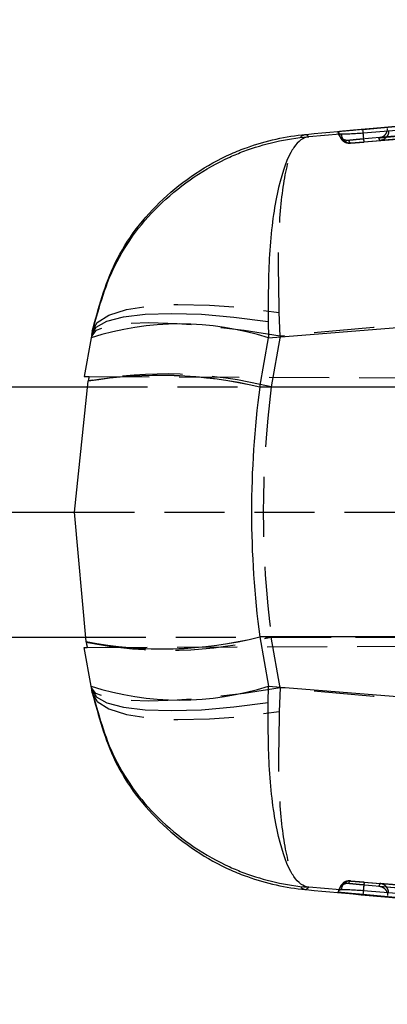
# Model space of a CAD drawing. Extents: x 35 to 394, y 29 to 281.
# Tile 9 of 23: x 306.46 to 314.24, y 133.34 to 154.16. Entities that reach past the tile are written whole.
import ezdxf

# ---------------------------------------------------------------- set-up
doc = ezdxf.new("R2010")
doc.units = 0
doc.linetypes.add('HIDDEN', pattern=[1.905, 1.27, -0.635])
doc.layers.get('0').update_dxf_attribs({"linetype": 'CONTINUOUS'})

msp = doc.modelspace()

# ---------------------------------------------------------------- linework, layer by layer
at = {"color": 7, "linetype": 'CONTINUOUS'}
for p, q in [((339.6815, 154.1584), (313.7233, 151.8391)), ((313.7233, 151.8391), (313.6947, 151.8365)), ((313.7233, 151.8381), (313.7233, 151.8391)), ((313.7233, 151.8381), (313.7238, 151.8381)), ((313.2387, 151.7358), (312.5752, 151.6829)), ((313.2283, 151.7357), (313.2387, 151.7358)), ((313.2649, 151.7366), (313.2387, 151.7358)), ((311.7217, 147.4284), (345.2113, 150.1152)), ((311.7149, 147.7774), (311.7217, 147.4284)), ((307.9691, 147.4292), (307.8254, 146.6144)), ((307.9816, 147.5001), (307.9691, 147.4292)), ((311.5387, 146.3903), (311.7217, 147.4284)), ((307.8254, 146.6144), (307.9278, 146.6139)), ((305.2987, 146.3973), (307.894, 146.3973)), ((307.6179, 143.7473), (307.9058, 146.5109)), ((307.9058, 146.5109), (307.9065, 146.5142)), ((311.5387, 146.3903), (311.5383, 146.3879)), ((345.4536, 146.3879), (311.5383, 146.3879)), ((305.2987, 143.7473), (307.6179, 143.7473)), ((307.8627, 141.0079), (307.6179, 143.7473)), ((305.2987, 141.0973), (307.8547, 141.0973)), ((307.8633, 141.0046), (307.8627, 141.0079)), ((345.4536, 141.1068), (311.5383, 141.1068)), ((311.5383, 141.1068), (311.5387, 141.1044)), ((311.5387, 141.1044), (311.7217, 140.0663)), ((307.8254, 140.8803), (307.8872, 140.8806)), ((307.9691, 140.0655), (307.8254, 140.8803)), ((307.9816, 139.9945), (307.9691, 140.0655)), ((311.7149, 139.7173), (311.7217, 140.0663)), ((311.7217, 140.0663), (345.2113, 137.3795)), ((313.2387, 135.7589), (312.5752, 135.8118)), ((313.2283, 135.759), (313.2387, 135.7589)), ((313.2649, 135.7581), (313.2387, 135.7589)), ((313.7233, 135.6556), (313.6947, 135.6582)), ((313.7233, 135.6566), (313.7238, 135.6566)), ((313.7233, 135.6566), (313.7233, 135.6556)), ((339.6815, 133.3363), (313.7233, 135.6556))]:
    msp.add_line(p, q, dxfattribs=at)
at = {"color": 7, "linetype": 'HIDDEN'}
for p, q in [((313.4691, 151.5512), (326.4519, 152.5897)), ((313.7529, 151.5726), (326.4519, 152.5897)), ((311.9742, 147.4675), (311.954, 147.9642)), ((311.9742, 147.4675), (311.7844, 146.3911)), ((307.9278, 146.6139), (352.7787, 146.4182)), ((307.894, 146.3973), (356.3529, 146.3973)), ((311.7844, 146.3911), (336.7274, 146.3911)), ((307.6179, 143.7473), (307.6161, 143.7473)), ((307.6179, 143.7473), (352.7787, 143.7473)), ((307.6179, 143.7473), (356.3529, 143.7473)), ((307.8547, 141.0973), (356.3529, 141.0973)), ((307.8872, 140.8806), (353.209, 141.0784)), ((311.9742, 140.0272), (311.7844, 141.1036)), ((311.7844, 141.1036), (336.7274, 141.1036)), ((311.9742, 140.0272), (311.954, 139.5305)), ((313.4691, 135.9435), (326.4519, 134.905)), ((313.7529, 135.9221), (326.4519, 134.905))]:
    msp.add_line(p, q, dxfattribs=at)
at = {"color": 8, "linetype": 'CONTINUOUS'}
for p, q in [((313.7238, 151.8381), (314.916, 151.9456)), ((313.7238, 135.6566), (314.826, 135.5572))]:
    msp.add_line(p, q, dxfattribs=at)
at = {"color": 7, "linetype": 'CONTINUOUS', "flags": 128}
for points in [[(326.4285, 152.7824), (326.0558, 152.7523), (324.4383, 152.6217), (317.968, 152.0992), (313.7302, 151.7572)], [(307.9816, 147.5001), (308.0777, 147.6545), (308.3042, 147.7801), (308.6534, 147.8727), (309.1138, 147.9294), (309.6699, 147.9482), (310.3033, 147.9285), (310.9926, 147.8709), (311.7149, 147.7774)], [(307.9816, 139.9945), (308.0777, 139.8402), (308.3042, 139.7146), (308.6534, 139.622), (309.1138, 139.5653), (309.6699, 139.5465), (310.3033, 139.5662), (310.9926, 139.6238), (311.7149, 139.7173)], [(326.4285, 134.7123), (326.0558, 134.7424), (324.4383, 134.873), (317.968, 135.3955), (313.7302, 135.7375)]]:
    msp.add_lwpolyline(points, dxfattribs=at)
at = {"color": 7, "linetype": 'HIDDEN', "flags": 128}
for points in [[(307.9937, 147.5688), (308.1004, 147.7562), (308.3462, 147.9116), (308.7222, 148.0296), (309.215, 148.1059), (309.8071, 148.1379), (310.4772, 148.1243), (311.2015, 148.0657), (311.954, 147.9642)], [(311.9742, 147.4675), (311.2086, 147.5854), (310.4713, 147.6728), (309.7896, 147.7266), (309.1886, 147.7448), (308.6907, 147.7266), (308.3141, 147.6728), (308.0729, 147.5854), (307.9759, 147.4675)], [(311.9742, 140.0272), (311.2086, 139.9093), (310.4713, 139.8219), (309.7896, 139.7681), (309.1886, 139.7499), (308.6907, 139.7681), (308.3141, 139.8219), (308.0729, 139.9093), (307.9759, 140.0272)], [(307.9937, 139.9259), (308.1004, 139.7385), (308.3462, 139.5831), (308.7222, 139.4651), (309.215, 139.3888), (309.8071, 139.3568), (310.4772, 139.3704), (311.2015, 139.429), (311.954, 139.5305)], [(313.4469, 135.9445), (313.4071, 135.9438), (313.3708, 135.9361)]]:
    msp.add_lwpolyline(points, dxfattribs=at)
at = {"color": 7, "linetype": 'HIDDEN'}
for centre, radius, start, end in [((313.4306, 151.7526), 0.203, 184.77717, 220.85535), ((313.4602, 151.7466), 0.1956, 182.92156, 272.62302), ((313.4255, 151.7481), 0.1962, 220.84125, 248.55375), ((313.4306, 151.7526), 0.203, 220.85566, 274.59551), ((309.5352, 137.3266), 9.3394, 76.06457, 100.03136), ((309.5975, 149.4503), 8.6284, 258.4146, 284.68192), ((313.4306, 135.7421), 0.203, 131.77814, 175.22285), ((313.4602, 135.7481), 0.1956, 87.37698, 177.07844)]:
    msp.add_arc(centre, radius, start, end, dxfattribs=at)
at = {"color": 7, "linetype": 'CONTINUOUS'}
for centre, radius, start, end in [((309.8441, 141.6066), 6.1171, 72.12414, 107.8491), ((309.4142, 137.3638), 9.2706, 76.75479, 99.36415), ((309.4125, 137.3645), 9.2728, 76.74425, 99.34664), ((309.4762, 149.3873), 8.5334, 259.10091, 283.98394), ((309.4747, 149.3857), 8.5346, 259.11691, 283.99514), ((309.8441, 145.8881), 6.1171, 252.1509, 287.87586)]:
    msp.add_arc(centre, radius, start, end, dxfattribs=at)
for centre, major_axis, ratio, start_param, end_param in [((310.87, 140.5004), (4.4185, 24.9568), 0.1601886, 1.3517692, 1.3558856), ((322.7798, 143.7473), (0, 15.225), 0.7497201, 1.3964826, 1.7451101), ((310.4481, 149.3873), (-7.6137, 43.3621), 0.0922166, 1.7491238, 1.7520386)]:
    msp.add_ellipse(centre, major_axis=major_axis, ratio=ratio, start_param=start_param, end_param=end_param, dxfattribs=at)
at = {"color": 7, "linetype": 'HIDDEN'}
for centre, major_axis, ratio, start_param, end_param in [((310.926, 140.8179), (4.1562, 23.4693), 0.17034, 1.3515258, 1.3555087), ((322.7798, 143.7473), (0, 15.225), 0.7333333, 1.3962634, 1.7453293), ((310.584, 148.6161), (-6.8477, 39.0179), 0.1024853, 1.7492994, 1.7523574)]:
    msp.add_ellipse(centre, major_axis=major_axis, ratio=ratio, start_param=start_param, end_param=end_param, dxfattribs=at)
for points, knots in [([(339.6985, 153.95), (333.6926, 153.4204), (325.0395, 152.6575), (316.3882, 151.8753), (313.7416, 151.636)], [0, 0, 0, 0, 0.6940826, 1, 1, 1, 1]), ([(314.0597, 151.6589), (318.3173, 152.0392), (326.8196, 152.7987), (335.3232, 153.5442), (339.5685, 153.9164)], [0, 0, 0, 0, 0.5007601, 1, 1, 1, 1]), ([(343.1873, 153.9611), (338.3086, 153.5644), (328.6072, 152.7757), (318.9055, 151.9928), (314.0827, 151.6037)], [0, 0, 0, 0, 0.502896, 1, 1, 1, 1]), ([(314.0597, 151.6589), (314.0603, 151.6589), (314.0725, 151.6599), (314.112, 151.6669), (314.1675, 151.6948), (314.2148, 151.7452), (314.2295, 151.7838), (314.2349, 151.7979)], [0, 0, 0, 0, 0.0094359, 0.1700866, 0.5566664, 0.8377043, 1, 1, 1, 1]), ([(314.2687, 151.8074), (314.2671, 151.7884), (314.2639, 151.7503), (314.2383, 151.6946), (314.192, 151.6412), (314.1359, 151.6125), (314.0964, 151.6049), (314.0834, 151.6037), (314.0827, 151.6037)], [0, 0, 0, 0, 0.1572191, 0.313515, 0.5425124, 0.8512115, 0.9921326, 1, 1, 1, 1]), ([(311.954, 147.9642), (311.943, 148.4454), (311.9196, 149.4616), (312.022, 150.7038), (312.1758, 151.325), (312.347, 151.6526), (312.4435, 151.7288), (312.523, 151.7334), (312.5239, 151.7334)], [0, 0, 0, 0, 0.22969966, 0.48510673, 0.74848255, 0.80477329, 0.99779423, 1, 1, 1, 1]), ([(313.4217, 151.6042), (313.4076, 151.6037), (313.3795, 151.6029), (313.3381, 151.6127), (313.2996, 151.6302), (313.2655, 151.6554), (313.2373, 151.687), (313.2164, 151.7238), (313.2051, 151.7581), (313.2023, 151.7796), (313.2013, 151.7872)], [0, 0, 0, 0, 0.1325175, 0.2650349, 0.3975524, 0.5300699, 0.6625874, 0.7951048, 0.9276223, 1, 1, 1, 1]), ([(313.7416, 151.636), (313.718, 151.6338), (313.6586, 151.6284), (313.5688, 151.6199), (313.4876, 151.6119), (313.4324, 151.606), (313.4252, 151.6048), (313.4217, 151.6042)], [0, 0, 0, 0, 0.1418471, 0.3564571, 0.5704803, 0.7858721, 1, 1, 1, 1]), ([(313.4217, 151.6042), (313.4221, 151.6031), (313.4244, 151.5976), (313.4328, 151.5781), (313.4407, 151.5623), (313.4469, 151.5502)], [0, 0, 0, 0, 0.0545865, 0.2729327, 1, 1, 1, 1]), ([(313.7529, 151.5726), (313.7516, 151.5754), (313.7491, 151.581), (313.7428, 151.6277), (313.7362, 151.6899), (313.7321, 151.7367), (313.7304, 151.7572)], [0, 0, 0, 0, 0.2645272, 0.5290544, 0.7935815, 1, 1, 1, 1]), ([(313.7416, 151.636), (313.7415, 151.638), (313.7413, 151.6415), (313.739, 151.668), (313.7358, 151.7045), (313.7327, 151.7401), (313.7313, 151.7551)], [0, 0, 0, 0, 0.27056347, 0.4853406, 0.78296653, 1, 1, 1, 1]), ([(314.0827, 151.6037), (314.0789, 151.6121), (314.0711, 151.629), (314.0635, 151.6489), (314.0597, 151.6589)], [0, 0, 0, 0, 0.4990478, 1, 1, 1, 1]), ([(313.3537, 151.5655), (313.3589, 151.5632), (313.3739, 151.5566), (313.397, 151.5518), (313.4185, 151.5497), (313.4298, 151.5495), (313.4363, 151.5495), (313.4438, 151.5497), (313.454, 151.5503), (313.468, 151.5511), (313.4766, 151.5517)], [0, 0, 0, 0, 0.08197862, 0.23511446, 0.33940101, 0.39474465, 0.44239979, 0.51595851, 0.69824987, 1, 1, 1, 1]), ([(313.4468, 151.5502), (313.4499, 151.5502), (313.4533, 151.5503), (313.4673, 151.5511), (313.4691, 151.5512)], [0, 0, 0, 0, 0.8727258, 1, 1, 1, 1]), ([(313.4691, 151.5512), (313.4751, 151.5516), (313.4957, 151.553), (313.5524, 151.5571), (313.6455, 151.5641), (313.7171, 151.5698), (313.7529, 151.5726)], [0, 0, 0, 0, 0.12127672, 0.41348954, 0.70709035, 1, 1, 1, 1]), ([(336.7274, 149.6906), (330.584, 149.148), (322.3318, 148.4191), (314.0823, 147.6612), (311.9742, 147.4675)], [0, 0, 0, 0, 0.7444505, 1, 1, 1, 1]), ([(336.7274, 137.8041), (330.584, 138.3467), (322.3318, 139.0756), (314.0823, 139.8335), (311.9742, 140.0272)], [0, 0, 0, 0, 0.74445046, 1, 1, 1, 1]), ([(311.954, 139.5305), (311.943, 139.0493), (311.9196, 138.0331), (312.022, 136.7909), (312.1758, 136.1697), (312.347, 135.8421), (312.4435, 135.7659), (312.523, 135.7613), (312.5239, 135.7613)], [0, 0, 0, 0, 0.22969966, 0.48510673, 0.74848255, 0.80477329, 0.99779423, 1, 1, 1, 1]), ([(313.4217, 135.8905), (313.4076, 135.891), (313.3795, 135.8918), (313.3381, 135.882), (313.2996, 135.8645), (313.2655, 135.8393), (313.2373, 135.8077), (313.2164, 135.7709), (313.2051, 135.7366), (313.2023, 135.7151), (313.2013, 135.7075)], [0, 0, 0, 0, 0.13251377, 0.2650275, 0.3975412, 0.53005487, 0.6625685, 0.7950821, 0.92759567, 1, 1, 1, 1]), ([(313.4642, 135.9438), (313.4592, 135.9441), (313.4487, 135.9447), (313.4416, 135.9451), (313.4312, 135.9453), (313.4176, 135.945), (313.3917, 135.9423), (313.3583, 135.9333), (313.3254, 135.9166), (313.3047, 135.9025), (313.2964, 135.8943), (313.2955, 135.8934)], [0, 0, 0, 0, 0.1540918, 0.31964423, 0.37616446, 0.43167867, 0.53305648, 0.69433849, 0.85687528, 0.98427557, 1, 1, 1, 1]), ([(313.4217, 135.8905), (313.4221, 135.8916), (313.4244, 135.8971), (313.4328, 135.9166), (313.4407, 135.9324), (313.4469, 135.9445)], [0, 0, 0, 0, 0.0545865, 0.2729327, 1, 1, 1, 1]), ([(313.7416, 135.8587), (313.718, 135.8609), (313.6586, 135.8663), (313.5688, 135.8748), (313.4876, 135.8828), (313.4324, 135.8887), (313.4252, 135.8899), (313.4217, 135.8905)], [0, 0, 0, 0, 0.1418471, 0.3564571, 0.5704803, 0.7858721, 1, 1, 1, 1]), ([(313.4468, 135.9445), (313.4499, 135.9445), (313.4533, 135.9444), (313.4673, 135.9436), (313.4691, 135.9435)], [0, 0, 0, 0, 0.8727258, 1, 1, 1, 1]), ([(313.4691, 135.9435), (313.4751, 135.9431), (313.4957, 135.9417), (313.5524, 135.9376), (313.6455, 135.9306), (313.7171, 135.9249), (313.7529, 135.9221)], [0, 0, 0, 0, 0.12127672, 0.41348954, 0.70709035, 1, 1, 1, 1]), ([(313.7531, 135.9221), (313.7518, 135.9193), (313.7492, 135.9137), (313.7427, 135.867), (313.736, 135.8048), (313.7319, 135.758), (313.7301, 135.7375)], [0, 0, 0, 0, 0.2645276, 0.5290552, 0.7935827, 1, 1, 1, 1]), ([(313.7416, 135.8587), (313.7415, 135.8567), (313.7413, 135.8532), (313.739, 135.8267), (313.7358, 135.7902), (313.7327, 135.7546), (313.7313, 135.7396)], [0, 0, 0, 0, 0.2705635, 0.4853406, 0.7829665, 1, 1, 1, 1]), ([(339.6985, 133.5447), (333.6926, 134.0743), (325.0395, 134.8372), (316.3882, 135.6194), (313.7416, 135.8587)], [0, 0, 0, 0, 0.6940826, 1, 1, 1, 1]), ([(314.0827, 135.891), (314.0789, 135.8826), (314.0711, 135.8657), (314.0635, 135.8458), (314.0597, 135.8358)], [0, 0, 0, 0, 0.4990478, 1, 1, 1, 1]), ([(314.0597, 135.8358), (318.3173, 135.4555), (326.8196, 134.696), (335.3232, 133.9505), (339.5685, 133.5783)], [0, 0, 0, 0, 0.5007601, 1, 1, 1, 1]), ([(314.0597, 135.8358), (314.0603, 135.8358), (314.0725, 135.8348), (314.112, 135.8278), (314.1675, 135.7999), (314.2148, 135.7495), (314.2295, 135.7109), (314.2349, 135.6968)], [0, 0, 0, 0, 0.00943594, 0.17008657, 0.55666637, 0.83770434, 1, 1, 1, 1]), ([(343.1873, 133.5336), (338.3086, 133.9303), (328.6072, 134.719), (318.9055, 135.5019), (314.0827, 135.891)], [0, 0, 0, 0, 0.502896, 1, 1, 1, 1]), ([(314.2687, 135.6873), (314.2671, 135.7063), (314.2639, 135.7444), (314.2383, 135.8001), (314.192, 135.8535), (314.1359, 135.8822), (314.0964, 135.8898), (314.0834, 135.891), (314.0827, 135.891)], [0, 0, 0, 0, 0.1572191, 0.313515, 0.5425124, 0.8512115, 0.9921326, 1, 1, 1, 1])]:
    msp.add_open_spline(points, degree=3, knots=knots, dxfattribs=at)
at = {"color": 7, "linetype": 'CONTINUOUS'}
for points, knots in [([(312.5239, 151.7334), (314.2955, 151.896), (319.3944, 152.3637), (324.4952, 152.8144), (327.8238, 153.1085)], [0, 0, 0, 0, 0.34745, 1, 1, 1, 1]), ([(313.6947, 151.8365), (313.6364, 151.8311), (313.5198, 151.8203), (313.3685, 151.8057), (313.2578, 151.7944), (313.207, 151.7887), (313.2027, 151.7876), (313.2013, 151.7872)], [0, 0, 0, 0, 0.2226249, 0.4452344, 0.6676394, 0.8896764, 1, 1, 1, 1]), ([(313.6947, 151.8365), (313.7042, 151.837), (313.7137, 151.8376), (313.7233, 151.8381), (313.7233, 151.8381)], [0, 0, 0, 0, 0.9978712, 1, 1, 1, 1]), ([(314.2349, 151.7979), (314.2358, 151.8), (314.2437, 151.8176), (314.2445, 151.8397), (314.2452, 151.8592)], [0, 0, 0, 0, 0.1150393, 1, 1, 1, 1]), ([(307.9816, 147.5001), (308.1154, 147.9967), (308.3963, 149.0393), (309.4297, 150.3741), (310.4722, 151.0793), (311.5315, 151.5151), (312.1022, 151.644), (312.5703, 151.6825), (312.5752, 151.6829)], [0, 0, 0, 0, 0.2280193, 0.4787227, 0.7390196, 0.7867428, 0.9978107, 1, 1, 1, 1]), ([(307.9937, 147.5688), (308.1273, 148.0645), (308.4095, 149.1114), (309.4487, 150.4471), (310.5132, 151.1593), (311.5527, 151.5734), (312.0954, 151.6941), (312.5191, 151.733), (312.5239, 151.7334)], [0, 0, 0, 0, 0.229688, 0.4850957, 0.7484204, 0.8047698, 0.9977947, 1, 1, 1, 1]), ([(312.5752, 151.6829), (312.574, 151.6828), (312.4628, 151.6708), (312.3323, 151.5745), (312.1018, 151.2003), (311.8918, 150.5569), (311.7221, 149.2862), (311.7172, 148.2642), (311.7149, 147.7774)], [0, 0, 0, 0, 0.00218937, 0.21325618, 0.26096797, 0.5212746, 0.77197808, 1, 1, 1, 1]), ([(312.5752, 151.6829), (312.5674, 151.6905), (312.552, 151.7058), (312.5332, 151.7242), (312.5239, 151.7334)], [0, 0, 0, 0, 0.502233, 1, 1, 1, 1]), ([(313.2013, 151.7872), (313.2018, 151.7861), (313.2043, 151.7809), (313.2132, 151.7623), (313.2218, 151.7472), (313.2283, 151.7357)], [0, 0, 0, 0, 0.0545862, 0.2729311, 1, 1, 1, 1]), ([(313.7302, 151.7572), (313.6734, 151.7531), (313.5583, 151.7448), (313.4065, 151.7393), (313.3107, 151.7375), (313.2758, 151.7368), (313.2649, 151.7366)], [0, 0, 0, 0, 0.2842034, 0.5759975, 0.8678223, 1, 1, 1, 1]), ([(307.9937, 147.5688), (307.9915, 147.556), (307.9869, 147.5302), (307.9834, 147.5102), (307.9816, 147.5001)], [0, 0, 0, 0, 0.5008309, 1, 1, 1, 1]), ([(307.9816, 139.9945), (308.1154, 139.498), (308.3963, 138.4554), (309.4297, 137.1206), (310.4722, 136.4154), (311.5315, 135.9796), (312.1022, 135.8507), (312.5703, 135.8122), (312.5752, 135.8118)], [0, 0, 0, 0, 0.2280193, 0.4787227, 0.7390196, 0.7867428, 0.9978107, 1, 1, 1, 1]), ([(307.9937, 139.9259), (307.9915, 139.9387), (307.9869, 139.9645), (307.9834, 139.9845), (307.9816, 139.9945)], [0, 0, 0, 0, 0.5008309, 1, 1, 1, 1]), ([(307.9937, 139.9259), (308.1273, 139.4302), (308.4095, 138.3833), (309.4487, 137.0476), (310.5132, 136.3354), (311.5527, 135.9213), (312.0954, 135.8006), (312.5191, 135.7617), (312.5239, 135.7613)], [0, 0, 0, 0, 0.229688, 0.4850957, 0.7484204, 0.8047698, 0.9977947, 1, 1, 1, 1]), ([(312.5752, 135.8118), (312.574, 135.8119), (312.4628, 135.8239), (312.3323, 135.9202), (312.1018, 136.2944), (311.8918, 136.9378), (311.7221, 138.2085), (311.7172, 139.2305), (311.7149, 139.7173)], [0, 0, 0, 0, 0.0021894, 0.2132562, 0.260968, 0.5212746, 0.7719781, 1, 1, 1, 1]), ([(312.5752, 135.8118), (312.5674, 135.8042), (312.552, 135.7889), (312.5332, 135.7705), (312.5239, 135.7613)], [0, 0, 0, 0, 0.502233, 1, 1, 1, 1]), ([(312.5239, 135.7613), (314.2954, 135.5979), (316.6156, 135.384), (318.9368, 135.1778), (319.4858, 135.129)], [0, 0, 0, 0, 0.7634995, 1, 1, 1, 1]), ([(313.2013, 135.7075), (313.2018, 135.7086), (313.2043, 135.7138), (313.2132, 135.7324), (313.2218, 135.7475), (313.2283, 135.759)], [0, 0, 0, 0, 0.0545862, 0.2729311, 1, 1, 1, 1]), ([(313.6947, 135.6582), (313.6364, 135.6636), (313.5198, 135.6744), (313.3685, 135.689), (313.2578, 135.7003), (313.207, 135.706), (313.2027, 135.7071), (313.2013, 135.7075)], [0, 0, 0, 0, 0.2226249, 0.4452344, 0.6676394, 0.8896764, 1, 1, 1, 1]), ([(313.7302, 135.7375), (313.6734, 135.7416), (313.5583, 135.7499), (313.4065, 135.7554), (313.3107, 135.7572), (313.2758, 135.7579), (313.2649, 135.7581)], [0, 0, 0, 0, 0.2842034, 0.5759975, 0.8678223, 1, 1, 1, 1]), ([(313.6947, 135.6582), (313.7042, 135.6577), (313.7137, 135.6571), (313.7233, 135.6566), (313.7233, 135.6566)], [0, 0, 0, 0, 0.9978712, 1, 1, 1, 1]), ([(314.2349, 135.6968), (314.2358, 135.6947), (314.2437, 135.6771), (314.2445, 135.655), (314.2452, 135.6355)], [0, 0, 0, 0, 0.1150393, 1, 1, 1, 1])]:
    msp.add_open_spline(points, degree=3, knots=knots, dxfattribs=at)
at = {"color": 8, "linetype": 'CONTINUOUS'}
for points in [[(313.7313, 151.7551), (313.7308, 151.7604), (313.7286, 151.7852), (313.7259, 151.8148), (313.7238, 151.8381)], [(313.7313, 135.7396), (313.7308, 135.7343), (313.7286, 135.7095), (313.7259, 135.6799), (313.7238, 135.6566)]]:
    msp.add_open_spline(points, degree=3, knots=[0, 0, 0, 0, 0.2130843, 1, 1, 1, 1], dxfattribs=at)

doc.saveas('drawing.dxf')
